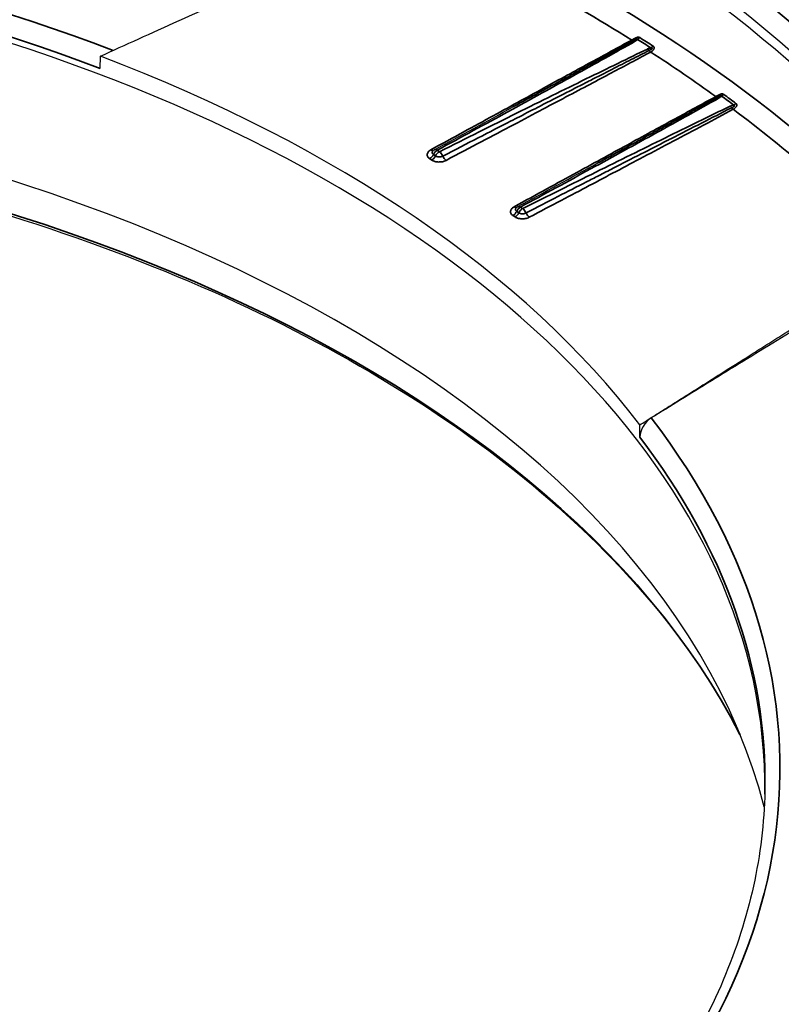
# Model space of a CAD drawing. Header units: millimetres. Extents: x -11430 to 11430, y -300 to 4365.
# Tile 13 of 31: x 2487 to 2500, y 1376 to 1392. Entities that reach past the tile are written whole.
import ezdxf

# ---------------------------------------------------------------- set-up
doc = ezdxf.new("R2010")
doc.units = ezdxf.units.MM
doc.header["$LTSCALE"] = 15
doc.layers.add('_Sichtbarkanten', color=7, linetype='Continuous', lineweight=25)
doc.layers.add('Sichtbar schmal (ISO)', color=7, linetype='Continuous', lineweight=35)

msp = doc.modelspace()

# ---------------------------------------------------------------- linework, layer by layer
at = {"layer": '_Sichtbarkanten'}
for p, q in [((2488.768, 1391.536), (2488.771, 1391.732)), ((2495.405, 1390.915), (2495.405, 1390.915)), ((2495.021, 1390.673), (2495.021, 1390.673)), ((2496.772, 1390.015), (2496.772, 1390.015)), ((2497.444, 1385.608), (2497.447, 1385.804))]:
    msp.add_line(p, q, dxfattribs=at)
msp.add_ellipse((2475.705, 1383.045), major_axis=(37.75, 0), ratio=0.57735, dxfattribs=at)
for centre, major_axis, ratio, start_param, end_param in [((2475.705, 1382.637), (28.923, 0), 0.57735, 0.483433, 0.919765), ((2475.705, 1382.453), (-28.919, 0), 0.57735, 3.633394, 4.05299), ((2475.705, 1379.983), (-23.75, 0), 0.57735, 3.132886, 6.291892), ((2475.705, 1380.277), (23.756, 0), 0.57735, 0.414751, 0.988448), ((2475.705, 1377.612), (-24.004, 0), 0.57735, 3.289846, 6.134932), ((2494.19, 1390.14), (-0.0478, 0.0879), 0.521091, 6.282572, 6.283014), ((2495.529, 1389.224), (-0.0478, 0.0879), 0.521084, 6.282588, 6.283031), ((2497.633, 1385.715), (-0.143, -0.216), 0.569721, 4.029187, 5.552724)]:
    msp.add_ellipse(centre, major_axis=major_axis, ratio=ratio, start_param=start_param, end_param=end_param, dxfattribs=at)
for points, knots in [([(2438.255, 1383.851), (2438.439, 1386.158), (2439.26, 1388.444), (2442.092, 1392.763), (2444.115, 1394.793), (2449.164, 1398.388), (2452.194, 1399.95), (2458.947, 1402.44), (2462.669, 1403.369), (2470.427, 1404.5), (2474.461, 1404.703), (2482.437, 1404.364), (2486.376, 1403.823), (2493.765, 1402.048), (2497.213, 1400.815), (2503.269, 1397.777), (2505.875, 1395.973), (2509.977, 1391.973), (2511.473, 1389.776), (2512.782, 1386.296), (2513.058, 1385.076), (2513.156, 1383.851)], [3.889269, 3.889269, 3.889269, 3.889269, 4.205166, 4.205166, 4.524465, 4.524465, 4.845516, 4.845516, 5.166574, 5.166574, 5.487449, 5.487449, 5.808279, 5.808279, 6.129227, 6.129227, 6.450356, 6.450356, 6.770975, 6.770975, 6.938707, 6.938707, 6.938707, 6.938707]), ([(2452.354, 1380.823), (2453.024, 1382.135), (2454.038, 1383.396), (2456.771, 1385.788), (2458.539, 1386.901), (2462.595, 1388.752), (2464.883, 1389.491), (2469.751, 1390.518), (2472.33, 1390.807), (2477.518, 1390.903), (2480.126, 1390.71), (2485.103, 1389.862), (2487.471, 1389.208), (2491.726, 1387.508), (2493.612, 1386.463), (2496.715, 1384.092), (2497.93, 1382.767), (2498.861, 1381.191), (2498.962, 1381.008), (2499.056, 1380.823)], [4.130031, 4.130031, 4.130031, 4.130031, 4.426418, 4.426418, 4.745115, 4.745115, 5.063409, 5.063409, 5.382001, 5.382001, 5.700744, 5.700744, 6.019385, 6.019385, 6.337732, 6.337732, 6.656179, 6.656179, 6.697946, 6.697946, 6.697946, 6.697946]), ([(2499.456, 1379.913), (2499.445, 1379.402), (2499.383, 1378.892), (2499.16, 1377.877), (2498.997, 1377.372), (2498.574, 1376.375), (2498.312, 1375.883), (2497.692, 1374.916), (2497.333, 1374.442), (2496.535, 1373.533), (2496.099, 1373.097), (2495.622, 1372.677)], [0.7139422, 0.7139422, 0.7139422, 0.7139422, 0.8281077, 0.8281077, 0.9422732, 0.9422732, 1.0564387, 1.0564387, 1.1706042, 1.1706042, 1.2812139, 1.2812139, 1.2812139, 1.2812139])]:
    msp.add_open_spline(points, degree=3, knots=knots, dxfattribs=at)
for points in [[(2488.771, 1391.732), (2489.17, 1391.912), (2490.015, 1392.294), (2491.417, 1392.927), (2492.458, 1393.398), (2493.004, 1393.644)], [(2494.142, 1390.227), (2494.564, 1390.456), (2494.985, 1390.685), (2495.405, 1390.915)], [(2494.118, 1390.209), (2494.125, 1390.217), (2494.133, 1390.223), (2494.142, 1390.227)], [(2495.481, 1389.312), (2495.912, 1389.546), (2496.343, 1389.78), (2496.772, 1390.015)], [(2495.457, 1389.294), (2495.464, 1389.301), (2495.472, 1389.307), (2495.481, 1389.312)], [(2500.809, 1387.872), (2500.408, 1387.625), (2499.637, 1387.15), (2498.581, 1386.501), (2497.935, 1386.104), (2497.628, 1385.914)]]:
    msp.add_open_spline(points, degree=3, dxfattribs=at)
msp.add_rational_spline([(2497.447, 1385.804), (2499.103, 1386.85), (2501.1, 1388.113)], [1.21561557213, 1.13881668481, 1.05643602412], degree=2, dxfattribs=at)
at = {"layer": 'Sichtbar schmal (ISO)'}
for p, q in [((2494.065, 1390.085), (2494.099, 1390.062)), ((2494.125, 1390.152), (2494.16, 1390.128)), ((2494.187, 1390.219), (2494.222, 1390.195)), ((2495.526, 1389.304), (2495.561, 1389.28)), ((2495.404, 1389.17), (2495.439, 1389.147)), ((2495.465, 1389.236), (2495.499, 1389.213)), ((2495.591, 1389.251), (2495.591, 1389.251))]:
    msp.add_line(p, q, dxfattribs=at)
msp.add_ellipse((2475.705, 1383.045), major_axis=(-37.241, 0), ratio=0.57735, dxfattribs=at)
for centre, major_axis, ratio, start_param, end_param in [((2475.705, 1383.045), (-29.538, 0), 0.57735, 3.625026, 4.061358), ((2475.705, 1382.875), (-29.132, 0), 0.57735, 3.628242, 4.061358), ((2475.705, 1380.283), (23.994, 0), 0.57735, 0.984777, 1.989248), ((2475.705, 1380.082), (23.752, 0), 0.57735, 0.98846, 1.985535), ((2475.705, 1380.697), (29.627, 0), 0.57735, 0.528258, 0.90556), ((2475.705, 1380.493), (29.388, 0), 0.57735, 0.7446, 0.90556), ((2497.32, 1391.99), (0.097, 0.0367), 0.369842, 5.106518, 5.73762), ((2497.408, 1392.083), (-0.0533, -0.0846), 0.601696, 0.839045, 1.315404), ((2475.705, 1380.508), (-29.453, 0), 0.57735, 3.873032, 3.883855), ((2475.705, 1380.518), (-29.498, 0), 0.57735, 3.873032, 3.883855), ((2497.372, 1391.89), (-0.0492, 0.0871), 0.533756, 5.503883, 5.91476), ((2497.594, 1391.818), (0.0896, 0.0382), 0.378227, 1.073228, 1.68938), ((2497.572, 1391.767), (0.0433, -0.0901), 0.482857, 1.984698, 2.395951), ((2497.622, 1391.946), (-0.0541, -0.0841), 0.607648, 0.845113, 1.321414), ((2497.617, 1391.878), (-0.0469, 0.0883), 0.502652, 1.965114, 2.375657), ((2475.705, 1380.493), (29.388, 0), 0.57735, 0.673983, 0.729215), ((2498.664, 1391.162), (0.0475, -0.088), 0.500131, 5.516315, 5.926853), ((2498.722, 1390.981), (-0.0491, 0.0871), 0.533776, 5.506142, 5.917396), ((2498.675, 1391.08), (0.092, 0.0364), 0.365647, 5.073225, 5.689324), ((2498.756, 1391.172), (-0.0587, -0.0809), 0.639078, 0.880208, 1.35651), ((2475.705, 1380.508), (-29.453, 0), 0.57735, 3.802529, 3.813352), ((2475.705, 1380.518), (-29.498, 0), 0.57735, 3.802529, 3.813352), ((2475.705, 1376.852), (24.343, 0), 0.57735, 0.286531, 2.855062), ((2498.922, 1390.895), (0.0924, 0.04), 0.390082, 1.040028, 1.671938), ((2498.9, 1390.846), (0.0433, -0.0901), 0.48278, 1.987278, 2.39814), ((2498.945, 1390.958), (-0.0495, 0.0869), 0.50489, 1.953142, 2.364447), ((2475.705, 1380.493), (29.388, 0), 0.57735, 0.514806, 0.658601), ((2498.953, 1391.027), (-0.0596, -0.0803), 0.644557, 0.88706, 1.363416), ((2494.062, 1390.165), (0.0566, 0.0825), 0.622628, 4.020523, 4.966731), ((2494.08, 1390.304), (0.048, -0.0877), 0.504936, 5.51014, 6.185146), ((2494.096, 1390.141), (0.0566, 0.0824), 0.622827, 4.020647, 4.967066), ((2494.189, 1390.138), (-0.0565, -0.0825), 0.622842, 4.004425, 4.966158), ((2494.19, 1390.14), (-0.0478, 0.0879), 0.521091, 5.512213, 6.282572), ((2494.224, 1390.115), (-0.0565, -0.0825), 0.622889, 4.004402, 4.966348), ((2494.226, 1390.115), (0.0448, -0.0894), 0.496119, 1.440731, 2.387709), ((2494.326, 1390.135), (-0.0467, 0.0884), 0.49394, 1.429885, 2.376315), ((2495.419, 1389.388), (0.048, -0.0877), 0.504936, 5.514006, 6.182841), ((2495.529, 1389.223), (-0.0563, -0.0826), 0.624415, 4.003137, 4.965083), ((2495.529, 1389.224), (-0.0478, 0.0879), 0.521084, 5.514859, 6.282587), ((2495.401, 1389.25), (0.0562, 0.0827), 0.624516, 4.017993, 4.964412), ((2495.435, 1389.226), (0.0563, 0.0827), 0.624718, 4.018112, 4.96432), ((2495.563, 1389.2), (-0.0563, -0.0826), 0.62447, 4.003119, 4.964852), ((2495.565, 1389.2), (0.0448, -0.0894), 0.496047, 1.444823, 2.390294), ((2495.665, 1389.221), (-0.0468, 0.0884), 0.493936, 1.433971, 2.380176), ((2475.705, 1380.283), (23.994, 0), 0.57735, 5.697117, 6.701825), ((2475.705, 1380.082), (23.752, 0), 0.57735, 6.270842, 6.697924), ((2475.705, 1382.854), (37.49, 0), 0.57735, 5.381868, 6.329263)]:
    msp.add_ellipse(centre, major_axis=major_axis, ratio=ratio, start_param=start_param, end_param=end_param, dxfattribs=at)
for points, knots in [([(2497.317, 1391.991), (2497.203, 1391.93), (2497.092, 1391.869), (2496.984, 1391.81), (2496.876, 1391.751), (2496.771, 1391.694), (2496.663, 1391.635), (2496.555, 1391.576), (2496.443, 1391.515), (2496.323, 1391.45), (2496.203, 1391.384), (2496.076, 1391.315), (2495.944, 1391.242), (2495.812, 1391.17), (2495.675, 1391.095), (2495.533, 1391.017), (2495.39, 1390.939), (2495.243, 1390.859), (2495.089, 1390.775), (2494.935, 1390.69), (2494.775, 1390.603), (2494.607, 1390.511), (2494.44, 1390.419), (2494.265, 1390.324), (2494.083, 1390.224)], [0, 0, 0, 0, 0.125, 0.125, 0.125, 0.25, 0.25, 0.25, 0.375, 0.375, 0.375, 0.5, 0.5, 0.5, 0.625, 0.625, 0.625, 0.75, 0.75, 0.75, 0.875, 0.875, 0.875, 1, 1, 1, 1]), ([(2497.444, 1392.03), (2497.441, 1392.032), (2497.437, 1392.034), (2497.434, 1392.035), (2497.431, 1392.036), (2497.427, 1392.037), (2497.423, 1392.037), (2497.419, 1392.037), (2497.415, 1392.037), (2497.411, 1392.037), (2497.406, 1392.036), (2497.402, 1392.035), (2497.398, 1392.034), (2497.393, 1392.033), (2497.389, 1392.031), (2497.384, 1392.029), (2497.38, 1392.027), (2497.376, 1392.025), (2497.372, 1392.023), (2497.368, 1392.02), (2497.363, 1392.018), (2497.359, 1392.015), (2497.354, 1392.013), (2497.35, 1392.01), (2497.345, 1392.008), (2497.34, 1392.005), (2497.336, 1392.002), (2497.331, 1392), (2497.327, 1391.997), (2497.322, 1391.995), (2497.318, 1391.992), (2497.318, 1391.992), (2497.317, 1391.992), (2497.317, 1391.991)], [0.0000013, 0.0000013, 0.0000013, 0.0000013, 0.1, 0.1, 0.1, 0.2, 0.2, 0.2, 0.3, 0.3, 0.3, 0.4, 0.4, 0.4, 0.5, 0.5, 0.5, 0.6, 0.6, 0.6, 0.7, 0.7, 0.7, 0.8, 0.8, 0.8, 0.9, 0.9, 0.9, 0.9893551, 0.9893551, 0.9893551, 1, 1, 1, 1]), ([(2497.317, 1391.991), (2497.32, 1391.989), (2497.323, 1391.988), (2497.326, 1391.986), (2497.329, 1391.985), (2497.332, 1391.984), (2497.335, 1391.983), (2497.338, 1391.982), (2497.34, 1391.981), (2497.343, 1391.981)], [0, 0, 0, 0, 0.333333, 0.333333, 0.333333, 0.666667, 0.666667, 0.666667, 1, 1, 1, 1]), ([(2497.41, 1392.002), (2497.409, 1392.004), (2497.407, 1392.006), (2497.402, 1392.009), (2497.398, 1392.011), (2497.392, 1392.011), (2497.387, 1392.008), (2497.38, 1392.004), (2497.372, 1391.998), (2497.363, 1391.992), (2497.353, 1391.986), (2497.346, 1391.983), (2497.343, 1391.981)], [0.0000641, 0.0000641, 0.0000641, 0.0000641, 0.1, 0.2, 0.3, 0.4, 0.5, 0.6, 0.7, 0.8, 0.9, 1, 1, 1, 1]), ([(2497.37, 1391.971), (2497.055, 1391.793), (2496.726, 1391.61), (2496.385, 1391.421), (2496.044, 1391.233), (2495.69, 1391.039), (2495.324, 1390.839), (2494.958, 1390.639), (2494.579, 1390.432), (2494.187, 1390.219)], [0, 0, 0, 0, 0.333333, 0.333333, 0.333333, 0.666667, 0.666667, 0.666667, 1, 1, 1, 1]), ([(2494.223, 1390.195), (2494.658, 1390.412), (2495.071, 1390.619), (2495.463, 1390.814), (2495.856, 1391.009), (2496.228, 1391.193), (2496.579, 1391.365), (2496.93, 1391.537), (2497.26, 1391.698), (2497.569, 1391.847)], [0, 0, 0, 0, 0.333333, 0.333333, 0.333333, 0.666667, 0.666667, 0.666667, 1, 1, 1, 1]), ([(2497.343, 1391.981), (2497.231, 1391.919), (2497.121, 1391.858), (2497.014, 1391.799), (2496.907, 1391.74), (2496.804, 1391.683), (2496.697, 1391.624), (2496.59, 1391.565), (2496.479, 1391.504), (2496.36, 1391.439), (2496.356, 1391.436), (2496.351, 1391.434), (2496.346, 1391.431), (2496.232, 1391.368), (2496.11, 1391.302), (2495.984, 1391.233), (2495.853, 1391.161), (2495.717, 1391.086), (2495.576, 1391.009), (2495.52, 1390.978), (2495.463, 1390.947), (2495.405, 1390.915)], [0, 0, 0, 0, 0.125, 0.125, 0.125, 0.25, 0.25, 0.25, 0.375, 0.375, 0.375, 0.3798893, 0.3798893, 0.3798893, 0.5, 0.5, 0.5, 0.625, 0.625, 0.625, 0.6747447, 0.6747447, 0.6747447, 0.6747447]), ([(2497.594, 1391.822), (2497.598, 1391.824), (2497.603, 1391.826), (2497.607, 1391.828), (2497.61, 1391.831), (2497.614, 1391.832), (2497.618, 1391.834), (2497.621, 1391.836), (2497.625, 1391.838), (2497.628, 1391.84), (2497.631, 1391.842), (2497.634, 1391.843), (2497.636, 1391.845), (2497.639, 1391.846), (2497.641, 1391.848), (2497.642, 1391.849), (2497.643, 1391.851), (2497.643, 1391.852), (2497.643, 1391.854), (2497.642, 1391.855), (2497.641, 1391.857), (2497.64, 1391.858), (2497.638, 1391.86), (2497.636, 1391.861), (2497.633, 1391.862), (2497.631, 1391.864), (2497.628, 1391.865), (2497.624, 1391.866)], [0, 0, 0, 0, 0.1111111, 0.1111111, 0.1111111, 0.2222222, 0.2222222, 0.2222222, 0.3333333, 0.3333333, 0.3333333, 0.4444444, 0.4444444, 0.4444444, 0.5555556, 0.5555556, 0.5555556, 0.6666667, 0.6666667, 0.6666667, 0.7777778, 0.7777778, 0.7777778, 0.8888889, 0.8888889, 0.8888889, 0.9999313, 0.9999313, 0.9999313, 0.9999313]), ([(2497.62, 1391.798), (2497.625, 1391.801), (2497.63, 1391.804), (2497.635, 1391.807), (2497.64, 1391.81), (2497.644, 1391.814), (2497.648, 1391.817), (2497.652, 1391.821), (2497.655, 1391.824), (2497.658, 1391.828), (2497.661, 1391.831), (2497.664, 1391.835), (2497.666, 1391.839), (2497.669, 1391.842), (2497.671, 1391.846), (2497.672, 1391.85), (2497.674, 1391.854), (2497.675, 1391.858), (2497.675, 1391.862), (2497.675, 1391.866), (2497.675, 1391.87), (2497.674, 1391.874), (2497.673, 1391.877), (2497.671, 1391.881), (2497.668, 1391.885), (2497.666, 1391.888), (2497.662, 1391.891), (2497.658, 1391.894)], [0.0000003, 0.0000003, 0.0000003, 0.0000003, 0.1111111, 0.1111111, 0.1111111, 0.2222222, 0.2222222, 0.2222222, 0.3333333, 0.3333333, 0.3333333, 0.4444444, 0.4444444, 0.4444444, 0.5555556, 0.5555556, 0.5555556, 0.6666667, 0.6666667, 0.6666667, 0.7777778, 0.7777778, 0.7777778, 0.8888889, 0.8888889, 0.8888889, 1, 1, 1, 1]), ([(2494.276, 1390.125), (2494.474, 1390.227), (2494.664, 1390.325), (2494.846, 1390.418), (2495.028, 1390.512), (2495.202, 1390.601), (2495.367, 1390.686), (2495.415, 1390.71), (2495.462, 1390.735), (2495.508, 1390.758), (2495.623, 1390.817), (2495.734, 1390.874), (2495.841, 1390.929), (2495.991, 1391.005), (2496.132, 1391.078), (2496.267, 1391.147), (2496.389, 1391.209), (2496.505, 1391.268), (2496.615, 1391.324), (2496.627, 1391.33), (2496.638, 1391.336), (2496.65, 1391.342), (2496.771, 1391.404), (2496.885, 1391.462), (2496.994, 1391.518), (2497.104, 1391.573), (2497.207, 1391.626), (2497.307, 1391.677), (2497.407, 1391.727), (2497.503, 1391.776), (2497.594, 1391.822)], [0, 0, 0, 0, 0.125, 0.125, 0.125, 0.25, 0.25, 0.25, 0.285937, 0.285937, 0.285937, 0.375, 0.375, 0.375, 0.5, 0.5, 0.5, 0.613134, 0.613134, 0.613134, 0.625, 0.625, 0.625, 0.75, 0.75, 0.75, 0.875, 0.875, 0.875, 1, 1, 1, 1]), ([(2494.329, 1390.056), (2494.526, 1390.16), (2494.715, 1390.26), (2494.896, 1390.356), (2495.077, 1390.451), (2495.25, 1390.542), (2495.414, 1390.63), (2495.579, 1390.717), (2495.736, 1390.799), (2495.884, 1390.878), (2496.033, 1390.957), (2496.174, 1391.031), (2496.307, 1391.102), (2496.441, 1391.172), (2496.567, 1391.239), (2496.687, 1391.302), (2496.806, 1391.366), (2496.92, 1391.426), (2497.028, 1391.483), (2497.136, 1391.541), (2497.239, 1391.595), (2497.337, 1391.647), (2497.436, 1391.7), (2497.53, 1391.75), (2497.62, 1391.798)], [0, 0, 0, 0, 0.125, 0.125, 0.125, 0.25, 0.25, 0.25, 0.375, 0.375, 0.375, 0.5, 0.5, 0.5, 0.625, 0.625, 0.625, 0.75, 0.75, 0.75, 0.875, 0.875, 0.875, 1, 1, 1, 1]), ([(2498.668, 1391.082), (2498.554, 1391.02), (2498.441, 1390.959), (2498.333, 1390.9), (2498.224, 1390.841), (2498.12, 1390.784), (2498.011, 1390.724), (2497.902, 1390.665), (2497.79, 1390.604), (2497.67, 1390.538), (2497.55, 1390.472), (2497.422, 1390.403), (2497.289, 1390.33), (2497.157, 1390.258), (2497.019, 1390.182), (2496.876, 1390.104), (2496.734, 1390.026), (2496.585, 1389.945), (2496.431, 1389.861), (2496.277, 1389.776), (2496.116, 1389.688), (2495.948, 1389.596), (2495.78, 1389.504), (2495.605, 1389.408), (2495.422, 1389.309)], [0, 0, 0, 0, 0.125, 0.125, 0.125, 0.25, 0.25, 0.25, 0.375, 0.375, 0.375, 0.5, 0.5, 0.5, 0.625, 0.625, 0.625, 0.75, 0.75, 0.75, 0.875, 0.875, 0.875, 1, 1, 1, 1]), ([(2498.72, 1391.061), (2498.397, 1390.879), (2498.063, 1390.693), (2497.718, 1390.503), (2497.373, 1390.312), (2497.018, 1390.117), (2496.652, 1389.918), (2496.287, 1389.718), (2495.912, 1389.514), (2495.526, 1389.305)], [0, 0, 0, 0, 0.333333, 0.333333, 0.333333, 0.666667, 0.666667, 0.666667, 1, 1, 1, 1]), ([(2498.693, 1391.071), (2498.581, 1391.009), (2498.47, 1390.948), (2498.363, 1390.889), (2498.256, 1390.83), (2498.152, 1390.773), (2498.045, 1390.713), (2497.937, 1390.654), (2497.826, 1390.593), (2497.707, 1390.528), (2497.698, 1390.523), (2497.689, 1390.518), (2497.68, 1390.513), (2497.569, 1390.452), (2497.451, 1390.387), (2497.33, 1390.32), (2497.198, 1390.248), (2497.062, 1390.174), (2496.92, 1390.096), (2496.871, 1390.069), (2496.822, 1390.042), (2496.772, 1390.015)], [0, 0, 0, 0, 0.125, 0.125, 0.125, 0.25, 0.25, 0.25, 0.375, 0.375, 0.375, 0.3844917, 0.3844917, 0.3844917, 0.5, 0.5, 0.5, 0.625, 0.625, 0.625, 0.6677941, 0.6677941, 0.6677941, 0.6677941]), ([(2498.794, 1391.118), (2498.791, 1391.12), (2498.788, 1391.122), (2498.784, 1391.123), (2498.781, 1391.124), (2498.777, 1391.125), (2498.773, 1391.126), (2498.769, 1391.126), (2498.765, 1391.126), (2498.761, 1391.126), (2498.757, 1391.125), (2498.753, 1391.124), (2498.749, 1391.123), (2498.744, 1391.122), (2498.74, 1391.12), (2498.735, 1391.118), (2498.731, 1391.117), (2498.726, 1391.114), (2498.722, 1391.112), (2498.717, 1391.11), (2498.713, 1391.107), (2498.708, 1391.104), (2498.703, 1391.102), (2498.699, 1391.099), (2498.694, 1391.096), (2498.689, 1391.094), (2498.684, 1391.091), (2498.68, 1391.089), (2498.675, 1391.086), (2498.671, 1391.084), (2498.668, 1391.082)], [0.0000015, 0.0000015, 0.0000015, 0.0000015, 0.1, 0.1, 0.1, 0.2, 0.2, 0.2, 0.3, 0.3, 0.3, 0.4, 0.4, 0.4, 0.5, 0.5, 0.5, 0.6, 0.6, 0.6, 0.7, 0.7, 0.7, 0.8, 0.8, 0.8, 0.9, 0.9, 0.9, 0.9999997, 0.9999997, 0.9999997, 0.9999997]), ([(2498.759, 1391.091), (2498.758, 1391.093), (2498.755, 1391.096), (2498.751, 1391.099), (2498.747, 1391.101), (2498.742, 1391.102), (2498.737, 1391.099), (2498.73, 1391.095), (2498.721, 1391.089), (2498.712, 1391.082), (2498.702, 1391.076), (2498.696, 1391.073), (2498.693, 1391.071)], [0.0000943, 0.0000943, 0.0000943, 0.0000943, 0.1, 0.2, 0.3, 0.4, 0.5, 0.6, 0.7, 0.8, 0.9, 0.9999994, 0.9999994, 0.9999994, 0.9999994]), ([(2495.563, 1389.28), (2495.965, 1389.482), (2496.357, 1389.677), (2496.738, 1389.866), (2497.118, 1390.056), (2497.488, 1390.239), (2497.848, 1390.415), (2498.208, 1390.592), (2498.557, 1390.763), (2498.898, 1390.927)], [0, 0, 0, 0, 0.333333, 0.333333, 0.333333, 0.666667, 0.666667, 0.666667, 1, 1, 1, 1]), ([(2495.615, 1389.21), (2495.795, 1389.303), (2495.966, 1389.391), (2496.127, 1389.474), (2496.288, 1389.557), (2496.439, 1389.634), (2496.585, 1389.709), (2496.652, 1389.743), (2496.717, 1389.777), (2496.783, 1389.81), (2496.861, 1389.85), (2496.938, 1389.89), (2497.017, 1389.93), (2497.161, 1390.004), (2497.309, 1390.08), (2497.464, 1390.159), (2497.599, 1390.228), (2497.741, 1390.301), (2497.885, 1390.374), (2497.905, 1390.384), (2497.925, 1390.394), (2497.945, 1390.405), (2498.109, 1390.488), (2498.275, 1390.573), (2498.439, 1390.656), (2498.602, 1390.74), (2498.763, 1390.821), (2498.922, 1390.902)], [0, 0, 0, 0, 0.142857, 0.142857, 0.142857, 0.285714, 0.285714, 0.285714, 0.350963, 0.350963, 0.350963, 0.428571, 0.428571, 0.428571, 0.571429, 0.571429, 0.571429, 0.696839, 0.696839, 0.696839, 0.714286, 0.714286, 0.714286, 0.857143, 0.857143, 0.857143, 1, 1, 1, 1]), ([(2495.668, 1389.141), (2495.847, 1389.236), (2496.018, 1389.326), (2496.178, 1389.411), (2496.338, 1389.495), (2496.488, 1389.574), (2496.633, 1389.651), (2496.778, 1389.728), (2496.918, 1389.802), (2497.062, 1389.878), (2497.205, 1389.954), (2497.352, 1390.031), (2497.505, 1390.112), (2497.659, 1390.194), (2497.819, 1390.279), (2497.982, 1390.365), (2498.145, 1390.451), (2498.309, 1390.538), (2498.471, 1390.624), (2498.632, 1390.71), (2498.79, 1390.794), (2498.948, 1390.878)], [0, 0, 0, 0, 0.142857, 0.142857, 0.142857, 0.285714, 0.285714, 0.285714, 0.428571, 0.428571, 0.428571, 0.571429, 0.571429, 0.571429, 0.714286, 0.714286, 0.714286, 0.857143, 0.857143, 0.857143, 1, 1, 1, 1]), ([(2498.922, 1390.902), (2498.926, 1390.904), (2498.93, 1390.906), (2498.933, 1390.908), (2498.937, 1390.91), (2498.94, 1390.911), (2498.944, 1390.913), (2498.947, 1390.915), (2498.95, 1390.917), (2498.953, 1390.918), (2498.956, 1390.92), (2498.958, 1390.922), (2498.961, 1390.923), (2498.963, 1390.925), (2498.965, 1390.926), (2498.967, 1390.927), (2498.969, 1390.929), (2498.97, 1390.93), (2498.971, 1390.932), (2498.971, 1390.933), (2498.971, 1390.934), (2498.97, 1390.936), (2498.97, 1390.937), (2498.969, 1390.939), (2498.967, 1390.94), (2498.966, 1390.941), (2498.964, 1390.942), (2498.962, 1390.944), (2498.96, 1390.945), (2498.958, 1390.946), (2498.956, 1390.946)], [0, 0, 0, 0, 0.1, 0.1, 0.1, 0.2, 0.2, 0.2, 0.3, 0.3, 0.3, 0.4, 0.4, 0.4, 0.5, 0.5, 0.5, 0.6, 0.6, 0.6, 0.7, 0.7, 0.7, 0.8, 0.8, 0.8, 0.9, 0.9, 0.9, 0.9999349, 0.9999349, 0.9999349, 0.9999349]), ([(2498.948, 1390.878), (2498.953, 1390.88), (2498.958, 1390.883), (2498.963, 1390.887), (2498.968, 1390.89), (2498.971, 1390.893), (2498.975, 1390.896), (2498.978, 1390.899), (2498.982, 1390.902), (2498.985, 1390.905), (2498.988, 1390.908), (2498.991, 1390.911), (2498.993, 1390.915), (2498.995, 1390.918), (2498.998, 1390.921), (2498.999, 1390.924), (2499.001, 1390.928), (2499.003, 1390.931), (2499.004, 1390.935), (2499.005, 1390.938), (2499.005, 1390.942), (2499.005, 1390.946), (2499.005, 1390.95), (2499.005, 1390.953), (2499.004, 1390.957), (2499.003, 1390.96), (2499.001, 1390.963), (2498.999, 1390.966), (2498.997, 1390.969), (2498.994, 1390.971), (2498.992, 1390.973)], [0, 0, 0, 0, 0.1, 0.1, 0.1, 0.2, 0.2, 0.2, 0.3, 0.3, 0.3, 0.4, 0.4, 0.4, 0.5, 0.5, 0.5, 0.6, 0.6, 0.6, 0.7, 0.7, 0.7, 0.8, 0.8, 0.8, 0.9, 0.9, 0.9, 1, 1, 1, 1]), ([(2494.083, 1390.224), (2494.074, 1390.219), (2494.065, 1390.213), (2494.058, 1390.207), (2494.051, 1390.201), (2494.045, 1390.195), (2494.04, 1390.188), (2494.035, 1390.181), (2494.032, 1390.174), (2494.029, 1390.167), (2494.027, 1390.16), (2494.026, 1390.153), (2494.026, 1390.146), (2494.027, 1390.138), (2494.028, 1390.131), (2494.031, 1390.124), (2494.034, 1390.117), (2494.038, 1390.11), (2494.044, 1390.104), (2494.05, 1390.097), (2494.057, 1390.091), (2494.065, 1390.085)], [0, 0, 0, 0, 0.142857, 0.142857, 0.142857, 0.285714, 0.285714, 0.285714, 0.428571, 0.428571, 0.428571, 0.571429, 0.571429, 0.571429, 0.714286, 0.714286, 0.714286, 0.857143, 0.857143, 0.857143, 1, 1, 1, 1]), ([(2494.118, 1390.209), (2494.116, 1390.208), (2494.114, 1390.205), (2494.113, 1390.203), (2494.111, 1390.2), (2494.109, 1390.196), (2494.108, 1390.193), (2494.106, 1390.189), (2494.106, 1390.186), (2494.106, 1390.182), (2494.106, 1390.178), (2494.107, 1390.175), (2494.108, 1390.171), (2494.11, 1390.168), (2494.112, 1390.164), (2494.115, 1390.161), (2494.118, 1390.158), (2494.121, 1390.154), (2494.125, 1390.152)], [0.1977266, 0.1977266, 0.1977266, 0.1977266, 0.2857143, 0.2857143, 0.2857143, 0.4285714, 0.4285714, 0.4285714, 0.5714286, 0.5714286, 0.5714286, 0.7142857, 0.7142857, 0.7142857, 0.8571429, 0.8571429, 0.8571429, 1, 1, 1, 1]), ([(2494.16, 1390.128), (2494.163, 1390.126), (2494.167, 1390.123), (2494.172, 1390.121), (2494.176, 1390.12), (2494.18, 1390.118), (2494.185, 1390.117), (2494.19, 1390.115), (2494.194, 1390.114), (2494.199, 1390.113), (2494.205, 1390.113), (2494.21, 1390.112), (2494.215, 1390.112), (2494.22, 1390.112), (2494.225, 1390.112), (2494.231, 1390.112), (2494.236, 1390.113), (2494.241, 1390.114), (2494.246, 1390.115), (2494.252, 1390.116), (2494.257, 1390.117), (2494.262, 1390.119), (2494.267, 1390.121), (2494.271, 1390.123), (2494.276, 1390.125)], [0, 0, 0, 0, 0.125, 0.125, 0.125, 0.25, 0.25, 0.25, 0.375, 0.375, 0.375, 0.5, 0.5, 0.5, 0.625, 0.625, 0.625, 0.75, 0.75, 0.75, 0.875, 0.875, 0.875, 1, 1, 1, 1]), ([(2494.099, 1390.062), (2494.107, 1390.057), (2494.114, 1390.052), (2494.123, 1390.049), (2494.131, 1390.045), (2494.14, 1390.042), (2494.149, 1390.039), (2494.158, 1390.036), (2494.168, 1390.034), (2494.178, 1390.033), (2494.188, 1390.031), (2494.198, 1390.03), (2494.209, 1390.03), (2494.219, 1390.03), (2494.229, 1390.03), (2494.24, 1390.031), (2494.25, 1390.032), (2494.261, 1390.033), (2494.271, 1390.035), (2494.281, 1390.038), (2494.291, 1390.04), (2494.301, 1390.044), (2494.311, 1390.047), (2494.32, 1390.051), (2494.329, 1390.056)], [0, 0, 0, 0, 0.125, 0.125, 0.125, 0.25, 0.25, 0.25, 0.375, 0.375, 0.375, 0.5, 0.5, 0.5, 0.625, 0.625, 0.625, 0.75, 0.75, 0.75, 0.875, 0.875, 0.875, 1, 1, 1, 1]), ([(2495.422, 1389.309), (2495.413, 1389.303), (2495.405, 1389.298), (2495.397, 1389.292), (2495.39, 1389.286), (2495.384, 1389.279), (2495.379, 1389.272), (2495.375, 1389.266), (2495.371, 1389.259), (2495.369, 1389.252), (2495.366, 1389.244), (2495.365, 1389.237), (2495.366, 1389.23), (2495.366, 1389.223), (2495.367, 1389.216), (2495.37, 1389.209), (2495.373, 1389.202), (2495.378, 1389.195), (2495.383, 1389.188), (2495.389, 1389.182), (2495.396, 1389.176), (2495.404, 1389.17)], [0, 0, 0, 0, 0.142857, 0.142857, 0.142857, 0.285714, 0.285714, 0.285714, 0.428571, 0.428571, 0.428571, 0.571429, 0.571429, 0.571429, 0.714286, 0.714286, 0.714286, 0.857143, 0.857143, 0.857143, 1, 1, 1, 1]), ([(2495.457, 1389.294), (2495.455, 1389.292), (2495.454, 1389.29), (2495.452, 1389.288), (2495.45, 1389.285), (2495.448, 1389.281), (2495.447, 1389.278), (2495.446, 1389.274), (2495.445, 1389.27), (2495.445, 1389.267), (2495.445, 1389.263), (2495.446, 1389.26), (2495.448, 1389.256), (2495.449, 1389.253), (2495.451, 1389.249), (2495.454, 1389.246), (2495.457, 1389.242), (2495.461, 1389.239), (2495.465, 1389.236)], [0.2017665, 0.2017665, 0.2017665, 0.2017665, 0.2857143, 0.2857143, 0.2857143, 0.4285714, 0.4285714, 0.4285714, 0.5714286, 0.5714286, 0.5714286, 0.7142857, 0.7142857, 0.7142857, 0.8571429, 0.8571429, 0.8571429, 1, 1, 1, 1]), ([(2495.526, 1389.305), (2495.526, 1389.305), (2495.526, 1389.305), (2495.526, 1389.304), (2495.526, 1389.304), (2495.526, 1389.304), (2495.526, 1389.304), (2495.526, 1389.304), (2495.526, 1389.304), (2495.526, 1389.304)], [0.0000001, 0.0000001, 0.0000001, 0.0000001, 0.3333333, 0.3333333, 0.3333333, 0.6666667, 0.6666667, 0.6666667, 0.9999996, 0.9999996, 0.9999996, 0.9999996]), ([(2495.439, 1389.147), (2495.447, 1389.141), (2495.456, 1389.136), (2495.466, 1389.132), (2495.475, 1389.128), (2495.485, 1389.125), (2495.496, 1389.122), (2495.507, 1389.12), (2495.519, 1389.118), (2495.53, 1389.117), (2495.542, 1389.115), (2495.554, 1389.115), (2495.566, 1389.116), (2495.578, 1389.116), (2495.589, 1389.117), (2495.601, 1389.119), (2495.613, 1389.121), (2495.625, 1389.124), (2495.636, 1389.128), (2495.648, 1389.132), (2495.658, 1389.136), (2495.668, 1389.141)], [0, 0, 0, 0, 0.142857, 0.142857, 0.142857, 0.285714, 0.285714, 0.285714, 0.428571, 0.428571, 0.428571, 0.571429, 0.571429, 0.571429, 0.714286, 0.714286, 0.714286, 0.857143, 0.857143, 0.857143, 1, 1, 1, 1]), ([(2495.499, 1389.213), (2495.503, 1389.21), (2495.508, 1389.208), (2495.513, 1389.206), (2495.518, 1389.204), (2495.523, 1389.202), (2495.528, 1389.201), (2495.534, 1389.199), (2495.539, 1389.198), (2495.545, 1389.198), (2495.551, 1389.197), (2495.557, 1389.197), (2495.563, 1389.197), (2495.569, 1389.198), (2495.575, 1389.198), (2495.581, 1389.199), (2495.587, 1389.2), (2495.593, 1389.202), (2495.599, 1389.204), (2495.605, 1389.205), (2495.61, 1389.208), (2495.615, 1389.21)], [0, 0, 0, 0, 0.142857, 0.142857, 0.142857, 0.285714, 0.285714, 0.285714, 0.428571, 0.428571, 0.428571, 0.571429, 0.571429, 0.571429, 0.714286, 0.714286, 0.714286, 0.857143, 0.857143, 0.857143, 1, 1, 1, 1])]:
    msp.add_open_spline(points, degree=3, knots=knots, dxfattribs=at)
msp.add_open_spline([(2495.505, 1389.305), (2495.509, 1389.303), (2495.513, 1389.3), (2495.517, 1389.298)], degree=3, dxfattribs=at)

doc.saveas('drawing.dxf')
